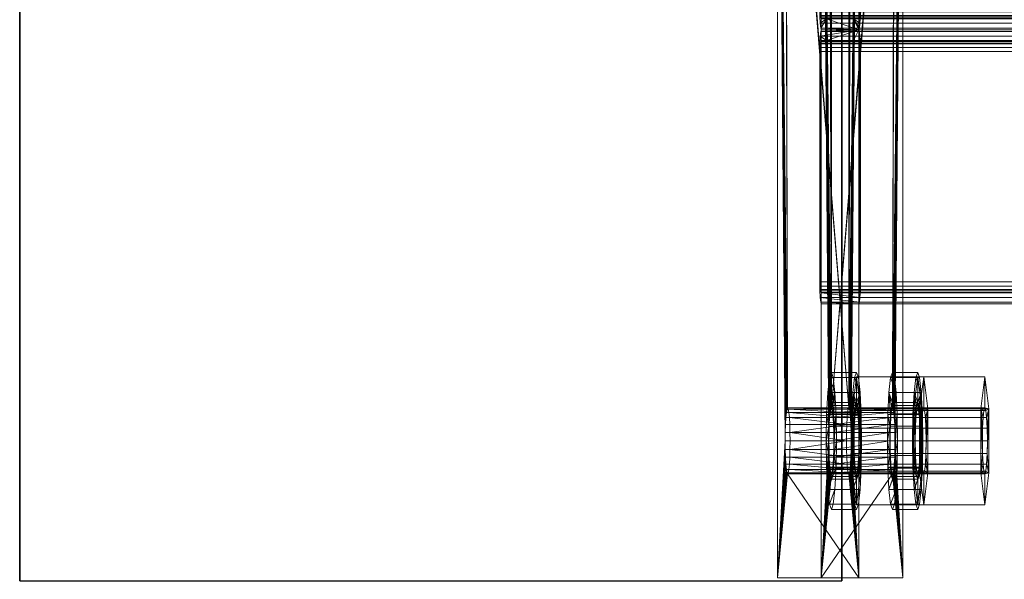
# Model space of a CAD drawing. Extents: x -0.3 to 41.3, y 0 to 17.8.
# Tile 3 of 256: x -0.026 to 0.154, y 1.97 to 2.072. Entities that reach past the tile are written whole.
import ezdxf

# ---------------------------------------------------------------- set-up
doc = ezdxf.new("R2010")
doc.units = 0
doc.header["$MEASUREMENT"] = 0
for name, color, linetype, lineweight in [('ANILHAS', 135, 'Continuous', 0), ('PLACAS_DE_BASE', 144, 'Continuous', 0), ('PORCAS', 157, 'Continuous', 0), ('VIGA_METALICA', 106, 'Continuous', 0)]:
    doc.layers.add(name, color=color, linetype=linetype, lineweight=lineweight)
doc.layers.add('V221', color=7, linetype='Continuous')

msp = doc.modelspace()

# ---------------------------------------------------------------- linework, layer by layer
at = {"layer": 'V221', "color": 252, "true_color": 0x838383}
for points, invisible_edges in [([(-0.02553, 1.96931, 199.8), (0.12447, 1.96931, 199.8), (0.12447, 5.91931, 199.8)], 12), ([(-0.02553, 1.96931, 199.1), (0.12447, 1.96931, 199.1), (0.12447, 5.91931, 199.1)], 12), ([(-0.02553, 1.96931, 199.8), (0.12447, 5.91931, 199.8), (-0.02553, 5.91931, 199.8)], 9), ([(-0.02553, 1.96931, 199.1), (0.12447, 5.91931, 199.1), (-0.02553, 5.91931, 199.1)], 9)]:
    msp.add_3dface(points, dxfattribs=dict(at, invisible_edges=invisible_edges))
for points in [[(-0.02553, 5.91931, 199.8), (-0.02553, 1.96931, 199.8), (-0.02553, 1.96931, 199.1), (-0.02553, 5.91931, 199.1)], [(0.12447, 1.96931, 199.8), (0.12447, 5.91931, 199.8), (0.12447, 5.91931, 199.1), (0.12447, 1.96931, 199.1)]]:
    msp.add_3dface(points, dxfattribs=at)

# ---------------------------------------------------------------- meshes
at = {"layer": 'ANILHAS'}
mesh = msp.add_polyface(dxfattribs=at)
corners = [(0.12165, 1.99481, 199.53504), (0.12172, 1.99003, 199.53409), (0.12172, 1.99959, 199.53409), (0.12192, 1.98597, 199.53139), (0.12192, 2.00365, 199.53139), (0.12206, 1.99481, 199.52955), (0.12209, 1.99213, 199.52903), (0.12209, 1.99749, 199.52903), (0.12221, 1.98986, 199.52751), (0.12221, 1.99976, 199.52751), (0.12222, 1.98326, 199.52734), (0.12222, 2.00636, 199.52734), (0.12238, 1.98834, 199.52525), (0.12238, 2.00128, 199.52525), (0.12258, 1.98231, 199.52257), (0.12258, 1.98781, 199.52257), (0.12258, 2.00181, 199.52257), (0.12258, 2.00731, 199.52257), (0.12278, 1.98834, 199.5199), (0.12278, 2.00128, 199.5199), (0.12293, 1.98326, 199.51781), (0.12293, 2.00636, 199.51781), (0.12294, 1.98986, 199.51764), (0.12294, 1.99976, 199.51764), (0.12306, 1.99213, 199.51612), (0.12306, 1.99749, 199.51612), (0.1231, 1.99481, 199.51559), (0.12323, 1.98597, 199.51376), (0.12323, 2.00365, 199.51376), (0.12344, 1.99003, 199.51106), (0.12344, 1.99959, 199.51106), (0.12351, 1.99481, 199.51011), (0.12623, 1.99481, 199.53538), (0.1263, 1.99003, 199.53443), (0.1263, 1.99959, 199.53443), (0.12651, 1.98597, 199.53173), (0.12651, 2.00365, 199.53173), (0.12664, 1.99481, 199.5299), (0.12668, 1.99213, 199.52937), (0.12668, 1.99749, 199.52937), (0.12679, 1.98986, 199.52785), (0.12679, 1.99976, 199.52785), (0.12681, 1.98326, 199.52768), (0.12681, 2.00636, 199.52768), (0.12696, 1.98834, 199.52559), (0.12696, 2.00128, 199.52559), (0.12716, 1.98231, 199.52292), (0.12716, 1.98781, 199.52292), (0.12716, 2.00181, 199.52292), (0.12716, 2.00731, 199.52292), (0.12736, 1.98834, 199.52024), (0.12736, 2.00128, 199.52024), (0.12752, 1.98326, 199.51815), (0.12752, 2.00636, 199.51815), (0.12753, 1.98986, 199.51798), (0.12753, 1.99976, 199.51798), (0.12764, 1.99213, 199.51646), (0.12764, 1.99749, 199.51646), (0.12768, 1.99481, 199.51594), (0.12782, 1.98597, 199.5141), (0.12782, 2.00365, 199.5141), (0.12802, 1.99003, 199.5114), (0.12802, 1.99959, 199.5114), (0.12809, 1.99481, 199.51045)]
mesh.append_faces([[corners[k] for k in face] for face in [(17, 11, 43, 49), (11, 4, 36, 43), (4, 2, 34, 36), (2, 0, 32, 34), (0, 1, 33, 32), (1, 3, 35, 33), (3, 10, 42, 35), (10, 14, 46, 42), (14, 20, 52, 46), (20, 27, 59, 52), (27, 29, 61, 59), (29, 31, 63, 61), (31, 30, 62, 63), (30, 28, 60, 62), (28, 21, 53, 60), (21, 17, 49, 53), (16, 19, 51, 48), (19, 23, 55, 51), (23, 25, 57, 55), (25, 26, 58, 57), (26, 24, 56, 58), (24, 22, 54, 56), (22, 18, 50, 54), (18, 15, 47, 50), (15, 12, 44, 47), (12, 8, 40, 44), (8, 6, 38, 40), (6, 5, 37, 38), (5, 7, 39, 37), (7, 9, 41, 39), (9, 13, 45, 41), (13, 16, 48, 45)]])
mesh.append_faces([[corners[k] for k in face] for face in [(10, 20, 14), (21, 11, 17), (52, 42, 46), (43, 53, 49)]], dxfattribs={"vtx0": -1})
mesh.append_faces([[corners[k] for k in face] for face in [(1, 15, 3), (15, 1, 12), (12, 1, 8), (8, 1, 6), (6, 0, 5), (5, 0, 7), (7, 2, 9), (9, 4, 13), (13, 4, 16), (20, 10, 27), (27, 3, 29), (29, 24, 31), (31, 26, 30), (30, 23, 28), (28, 11, 21), (42, 59, 35), (47, 61, 50), (50, 61, 54), (54, 61, 56), (56, 63, 58), (58, 62, 57), (57, 62, 55), (55, 60, 51), (51, 60, 48), (36, 60, 43), (33, 38, 32), (32, 39, 34), (34, 41, 36)]], dxfattribs={"vtx0": -1, "vtx1": -1})
mesh.append_faces([[corners[k] for k in face] for face in [(29, 3, 15), (28, 16, 4), (35, 61, 47), (48, 60, 36)]], dxfattribs={"vtx0": -1, "vtx1": -1, "vtx2": -1})
mesh.append_faces([[corners[k] for k in face] for face in [(6, 1, 0), (7, 0, 2), (9, 2, 4), (27, 10, 3), (29, 15, 18), (29, 18, 22), (29, 22, 24), (31, 24, 26), (30, 26, 25), (30, 25, 23), (28, 23, 19), (28, 19, 16), (28, 4, 11), (42, 52, 59), (35, 59, 61), (56, 61, 63), (58, 63, 62), (55, 62, 60), (43, 60, 53), (47, 33, 35), (33, 47, 44), (33, 44, 40), (33, 40, 38), (32, 38, 37), (32, 37, 39), (34, 39, 41), (36, 41, 45), (36, 45, 48)]], dxfattribs={"vtx0": -1, "vtx2": -1})
mesh = msp.add_polyface(dxfattribs=at)
corners = [(0.13281, 1.99481, 199.38545), (0.13288, 1.99003, 199.38451), (0.13288, 1.99959, 199.38451), (0.13308, 1.98597, 199.3818), (0.13308, 2.00365, 199.3818), (0.13322, 1.99481, 199.37997), (0.13326, 1.99213, 199.37944), (0.13326, 1.99749, 199.37944), (0.13337, 1.98986, 199.37793), (0.13337, 1.99976, 199.37793), (0.13338, 1.98326, 199.37776), (0.13338, 2.00636, 199.37776), (0.13354, 1.98834, 199.37566), (0.13354, 2.00128, 199.37566), (0.13374, 1.98231, 199.37299), (0.13374, 1.98781, 199.37299), (0.13374, 2.00181, 199.37299), (0.13374, 2.00731, 199.37299), (0.13394, 1.98834, 199.37032), (0.13394, 2.00128, 199.37032), (0.13409, 1.98326, 199.36822), (0.13409, 2.00636, 199.36822), (0.13411, 1.98986, 199.36805), (0.13411, 1.99976, 199.36805), (0.13422, 1.99213, 199.36654), (0.13422, 1.99749, 199.36654), (0.13426, 1.99481, 199.36601), (0.1344, 1.98597, 199.36417), (0.1344, 2.00365, 199.36417), (0.1346, 1.99003, 199.36147), (0.1346, 1.99959, 199.36147), (0.13467, 1.99481, 199.36052), (0.1374, 1.99481, 199.3858), (0.13747, 1.99003, 199.38485), (0.13747, 1.99959, 199.38485), (0.13767, 1.98597, 199.38215), (0.13767, 2.00365, 199.38215), (0.13781, 1.99481, 199.38031), (0.13784, 1.99213, 199.37978), (0.13784, 1.99749, 199.37978), (0.13796, 1.98986, 199.37827), (0.13796, 1.99976, 199.37827), (0.13797, 1.98326, 199.3781), (0.13797, 2.00636, 199.3781), (0.13813, 1.98834, 199.376), (0.13813, 2.00128, 199.376), (0.13833, 1.98231, 199.37333), (0.13833, 1.98781, 199.37333), (0.13833, 2.00181, 199.37333), (0.13833, 2.00731, 199.37333), (0.13853, 1.98834, 199.37066), (0.13853, 2.00128, 199.37066), (0.13868, 1.98326, 199.36856), (0.13868, 2.00636, 199.36856), (0.13869, 1.98986, 199.3684), (0.13869, 1.99976, 199.3684), (0.13881, 1.99213, 199.36688), (0.13881, 1.99749, 199.36688), (0.13885, 1.99481, 199.36635), (0.13898, 1.98597, 199.36452), (0.13898, 2.00365, 199.36452), (0.13919, 1.99003, 199.36181), (0.13919, 1.99959, 199.36181), (0.13926, 1.99481, 199.36087)]
mesh.append_faces([[corners[k] for k in face] for face in [(17, 11, 43, 49), (11, 4, 36, 43), (4, 2, 34, 36), (2, 0, 32, 34), (0, 1, 33, 32), (1, 3, 35, 33), (3, 10, 42, 35), (10, 14, 46, 42), (14, 20, 52, 46), (20, 27, 59, 52), (27, 29, 61, 59), (29, 31, 63, 61), (31, 30, 62, 63), (30, 28, 60, 62), (28, 21, 53, 60), (21, 17, 49, 53), (16, 19, 51, 48), (19, 23, 55, 51), (23, 25, 57, 55), (25, 26, 58, 57), (26, 24, 56, 58), (24, 22, 54, 56), (22, 18, 50, 54), (18, 15, 47, 50), (15, 12, 44, 47), (12, 8, 40, 44), (8, 6, 38, 40), (6, 5, 37, 38), (5, 7, 39, 37), (7, 9, 41, 39), (9, 13, 45, 41), (13, 16, 48, 45)]])
mesh.append_faces([[corners[k] for k in face] for face in [(10, 20, 14), (21, 11, 17), (52, 42, 46), (43, 53, 49)]], dxfattribs={"vtx0": -1})
mesh.append_faces([[corners[k] for k in face] for face in [(1, 15, 3), (15, 1, 12), (12, 1, 8), (8, 1, 6), (6, 0, 5), (5, 0, 7), (7, 2, 9), (9, 4, 13), (13, 4, 16), (20, 10, 27), (27, 3, 29), (29, 24, 31), (31, 26, 30), (30, 23, 28), (28, 11, 21), (42, 59, 35), (47, 61, 50), (50, 61, 54), (54, 61, 56), (56, 63, 58), (58, 62, 57), (57, 62, 55), (55, 60, 51), (51, 60, 48), (36, 60, 43), (33, 38, 32), (32, 39, 34), (34, 41, 36)]], dxfattribs={"vtx0": -1, "vtx1": -1})
mesh.append_faces([[corners[k] for k in face] for face in [(29, 3, 15), (28, 16, 4), (35, 61, 47), (48, 60, 36)]], dxfattribs={"vtx0": -1, "vtx1": -1, "vtx2": -1})
mesh.append_faces([[corners[k] for k in face] for face in [(6, 1, 0), (7, 0, 2), (9, 2, 4), (27, 10, 3), (29, 15, 18), (29, 18, 22), (29, 22, 24), (31, 24, 26), (30, 26, 25), (30, 25, 23), (28, 23, 19), (28, 19, 16), (28, 4, 11), (42, 52, 59), (35, 59, 61), (56, 61, 63), (58, 63, 62), (55, 62, 60), (43, 60, 53), (47, 33, 35), (33, 47, 44), (33, 44, 40), (33, 40, 38), (32, 38, 37), (32, 37, 39), (34, 39, 41), (36, 41, 45), (36, 45, 48)]], dxfattribs={"vtx0": -1, "vtx2": -1})
at = {"layer": 'PLACAS_DE_BASE'}
mesh = msp.add_polyface(dxfattribs=at)
corners = [(0.11415, 1.99481, 199.52797), (0.11274, 1.96981, 199.54691), (0.11274, 2.16981, 199.54691), (0.11417, 1.99636, 199.52776), (0.11421, 1.99781, 199.52716), (0.11428, 1.99905, 199.52621), (0.11438, 2.00001, 199.52497), (0.11449, 2.00061, 199.52353), (0.1146, 2.00081, 199.52198), (0.11428, 2.14057, 199.52621), (0.12576, 2.00081, 199.3724), (0.12762, 1.96981, 199.34747), (0.12621, 1.99481, 199.36642), (0.12762, 2.16981, 199.34747), (0.12619, 1.99636, 199.36662), (0.12615, 1.99781, 199.36722), (0.12608, 1.99905, 199.36817), (0.12599, 2.00001, 199.36941), (0.12588, 2.00061, 199.37085), (0.12565, 2.00061, 199.37395), (0.11472, 2.00061, 199.52043), (0.13419, 1.99481, 199.36701), (0.1356, 1.96981, 199.34806), (0.1356, 2.16981, 199.34806), (0.13417, 1.99636, 199.36721), (0.13413, 1.99781, 199.36781), (0.13406, 1.99905, 199.36876), (0.13396, 2.00001, 199.37), (0.13386, 2.00061, 199.37145), (0.13374, 2.00081, 199.37299), (0.13406, 2.14057, 199.36876), (0.12258, 2.00081, 199.52258), (0.12072, 1.96981, 199.54751), (0.12213, 1.99481, 199.52856), (0.12072, 2.16981, 199.54751), (0.12215, 1.99636, 199.52836), (0.12219, 1.99781, 199.52776), (0.12226, 1.99905, 199.52681), (0.12236, 2.00001, 199.52557), (0.12246, 2.00061, 199.52413), (0.12269, 2.00061, 199.52103), (0.13363, 2.00061, 199.37454)]
mesh.append_faces([[corners[k] for k in face] for face in [(11, 13, 23, 22), (10, 18, 28, 29), (19, 10, 29, 41), (8, 20, 40, 31), (7, 8, 31, 39)]])
mesh.append_faces([[corners[k] for k in face] for face in [(0, 2, 3), (3, 2, 4), (4, 2, 5), (5, 2, 6), (6, 2, 7), (7, 2, 8), (11, 12, 13), (19, 20, 10), (21, 23, 24), (24, 23, 25), (25, 23, 26), (26, 23, 27), (27, 23, 28), (28, 23, 29), (32, 33, 34), (40, 29, 31)]], dxfattribs={"vtx0": -1, "vtx1": -1})
mesh.append_faces([[corners[k] for k in face] for face in [(8, 9, 10), (29, 30, 31)]], dxfattribs={"vtx0": -1, "vtx1": -1, "vtx2": -1})
mesh.append_faces([[corners[k] for k in face] for face in [(0, 1, 2), (13, 12, 14), (13, 14, 15), (13, 15, 16), (13, 16, 17), (13, 17, 18), (13, 18, 10), (10, 20, 8), (21, 22, 23), (34, 33, 35), (34, 35, 36), (34, 36, 37), (34, 37, 38), (34, 38, 39), (34, 39, 31), (40, 41, 29)]], dxfattribs={"vtx0": -1, "vtx2": -1})
mesh = msp.add_polyface(dxfattribs=at)
corners = [(0.1146, 2.00081, 199.52198), (0.11274, 2.16981, 199.54691), (0.11421, 2.14181, 199.52716), (0.11428, 2.14057, 199.52621), (0.12576, 2.00081, 199.3724), (0.11438, 2.13961, 199.52497), (0.11449, 2.13901, 199.52353), (0.1146, 2.13881, 199.52198), (0.12762, 2.16981, 199.34747), (0.12615, 2.14181, 199.36722), (0.12608, 2.14057, 199.36817), (0.12599, 2.13961, 199.36941), (0.12588, 2.13901, 199.37085), (0.12576, 2.13881, 199.3724), (0.11472, 2.13901, 199.52043), (0.12565, 2.13901, 199.37395), (0.11482, 2.13961, 199.51899), (0.12554, 2.13961, 199.37539), (0.13374, 2.00081, 199.37299), (0.1356, 2.16981, 199.34806), (0.13413, 2.14181, 199.36781), (0.13406, 2.14057, 199.36876), (0.12258, 2.00081, 199.52258), (0.13396, 2.13961, 199.37), (0.13386, 2.13901, 199.37145), (0.13374, 2.13881, 199.37299), (0.12072, 2.16981, 199.54751), (0.12219, 2.14181, 199.52776), (0.12226, 2.14057, 199.52681), (0.12236, 2.13961, 199.52557), (0.12246, 2.13901, 199.52413), (0.12258, 2.13881, 199.52258), (0.13363, 2.13901, 199.37454), (0.12269, 2.13901, 199.52103), (0.13352, 2.13961, 199.37599), (0.1228, 2.13961, 199.51959), (0.11274, 1.96981, 199.54691), (0.12072, 1.96981, 199.54751)]
mesh.append_faces([[corners[k] for k in face] for face in [(1, 36, 37, 26), (11, 12, 24, 23), (12, 13, 25, 24), (13, 15, 32, 25), (15, 17, 34, 32), (16, 14, 33, 35), (14, 7, 31, 33), (7, 6, 30, 31), (6, 5, 29, 30)]])
mesh.append_faces([[corners[k] for k in face] for face in [(9, 4, 10), (10, 4, 11), (11, 4, 12), (12, 4, 13), (14, 13, 7), (13, 14, 15), (15, 16, 17), (27, 22, 28), (28, 22, 29), (29, 22, 30), (30, 22, 31), (32, 31, 25), (31, 32, 33), (33, 34, 35)]], dxfattribs={"vtx0": -1, "vtx1": -1})
mesh.append_faces([[corners[k] for k in face] for face in [(0, 1, 2), (8, 4, 9), (13, 4, 7), (18, 19, 20), (26, 22, 27), (31, 22, 25)]], dxfattribs={"vtx0": -1, "vtx1": -1, "vtx2": -1})
mesh.append_faces([[corners[k] for k in face] for face in [(0, 2, 3), (4, 3, 5), (4, 5, 6), (4, 6, 7), (15, 14, 16), (18, 20, 21), (22, 21, 23), (22, 23, 24), (22, 24, 25), (33, 32, 34)]], dxfattribs={"vtx0": -1, "vtx2": -1})
mesh = msp.add_polyface(dxfattribs=at)
corners = [(0.12532, 1.99481, 199.37838), (0.11503, 1.99636, 199.5162), (0.12533, 1.99636, 199.37818), (0.12538, 1.99781, 199.37758), (0.11499, 1.99781, 199.5168), (0.11492, 1.99905, 199.51775), (0.12545, 1.99905, 199.37663), (0.11482, 2.00001, 199.51899), (0.12554, 2.00001, 199.37539), (0.11472, 2.00061, 199.52043), (0.12565, 2.00061, 199.37395), (0.12302, 1.99481, 199.51659), (0.13329, 1.99481, 199.37898), (0.13331, 1.99636, 199.37877), (0.12301, 1.99636, 199.5168), (0.13335, 1.99781, 199.37818), (0.12297, 1.99781, 199.5174), (0.13343, 1.99905, 199.37723), (0.12289, 1.99905, 199.51835), (0.13352, 2.00001, 199.37599), (0.1228, 2.00001, 199.51959), (0.13363, 2.00061, 199.37454), (0.12269, 2.00061, 199.52103), (0.12588, 2.00061, 199.37085), (0.12599, 2.00001, 199.36941), (0.13396, 2.00001, 199.37), (0.13386, 2.00061, 199.37145), (0.12608, 1.99905, 199.36817), (0.13406, 1.99905, 199.36876), (0.12615, 1.99781, 199.36722), (0.13413, 1.99781, 199.36781), (0.12619, 1.99636, 199.36662), (0.13417, 1.99636, 199.36721), (0.12621, 1.99481, 199.36642), (0.13419, 1.99481, 199.36701), (0.11505, 1.99481, 199.516), (0.11415, 1.99481, 199.52797), (0.11417, 1.99636, 199.52776), (0.12215, 1.99636, 199.52836), (0.12213, 1.99481, 199.52856), (0.11421, 1.99781, 199.52716), (0.12219, 1.99781, 199.52776), (0.11428, 1.99905, 199.52621), (0.12226, 1.99905, 199.52681), (0.11438, 2.00001, 199.52497), (0.12236, 2.00001, 199.52557), (0.11449, 2.00061, 199.52353), (0.12246, 2.00061, 199.52413)]
mesh.append_faces([[corners[k] for k in face] for face in [(23, 24, 25, 26), (24, 27, 28, 25), (27, 29, 30, 28), (29, 31, 32, 30), (31, 33, 34, 32), (0, 2, 13, 12), (2, 3, 15, 13), (3, 6, 17, 15), (6, 8, 19, 17), (8, 10, 21, 19), (9, 7, 20, 22), (7, 5, 18, 20), (5, 4, 16, 18), (4, 1, 14, 16), (1, 35, 11, 14), (36, 37, 38, 39), (37, 40, 41, 38), (40, 42, 43, 41), (42, 44, 45, 43), (44, 46, 47, 45)]])
mesh.append_faces([[corners[k] for k in face] for face in [(0, 1, 2), (2, 1, 3), (3, 5, 6), (6, 7, 8), (8, 9, 10), (11, 13, 14), (14, 15, 16), (16, 17, 18), (18, 19, 20), (20, 21, 22)]], dxfattribs={"vtx0": -1, "vtx1": -1})
mesh.append_faces([[corners[k] for k in face] for face in [(3, 1, 4), (3, 4, 5), (6, 5, 7), (8, 7, 9), (11, 12, 13), (14, 13, 15), (16, 15, 17), (18, 17, 19), (20, 19, 21)]], dxfattribs={"vtx0": -1, "vtx2": -1})
mesh = msp.add_polyface(dxfattribs=at)
corners = [(0.12565, 1.98901, 199.37395), (0.11482, 1.98961, 199.51899), (0.12554, 1.98961, 199.37539), (0.11492, 1.99057, 199.51775), (0.12545, 1.99057, 199.37663), (0.11499, 1.99181, 199.5168), (0.12538, 1.99181, 199.37758), (0.11503, 1.99326, 199.5162), (0.12533, 1.99326, 199.37818), (0.12532, 1.99481, 199.37838), (0.11505, 1.99481, 199.516), (0.11503, 1.99636, 199.5162), (0.12269, 1.98901, 199.52103), (0.13352, 1.98961, 199.37599), (0.1228, 1.98961, 199.51959), (0.13343, 1.99057, 199.37723), (0.12289, 1.99057, 199.51835), (0.13335, 1.99181, 199.37818), (0.12297, 1.99181, 199.5174), (0.13331, 1.99326, 199.37877), (0.12301, 1.99326, 199.5168), (0.13329, 1.99481, 199.37898), (0.12302, 1.99481, 199.51659), (0.12621, 1.99481, 199.36642), (0.12619, 1.99326, 199.36662), (0.13417, 1.99326, 199.36721), (0.13419, 1.99481, 199.36701), (0.12615, 1.99181, 199.36722), (0.13413, 1.99181, 199.36781), (0.12608, 1.99057, 199.36817), (0.13406, 1.99057, 199.36876), (0.12599, 1.98961, 199.36941), (0.13396, 1.98961, 199.37), (0.12588, 1.98901, 199.37085), (0.13386, 1.98901, 199.37145), (0.13363, 1.98901, 199.37454), (0.11472, 1.98901, 199.52043), (0.11449, 1.98901, 199.52353), (0.11438, 1.98961, 199.52497), (0.12236, 1.98961, 199.52557), (0.12246, 1.98901, 199.52413), (0.11428, 1.99057, 199.52621), (0.12226, 1.99057, 199.52681), (0.11421, 1.99181, 199.52716), (0.12219, 1.99181, 199.52776), (0.11417, 1.99326, 199.52776), (0.12215, 1.99326, 199.52836), (0.11415, 1.99481, 199.52797), (0.12213, 1.99481, 199.52856)]
mesh.append_faces([[corners[k] for k in face] for face in [(23, 24, 25, 26), (24, 27, 28, 25), (27, 29, 30, 28), (29, 31, 32, 30), (31, 33, 34, 32), (0, 2, 13, 35), (2, 4, 15, 13), (4, 6, 17, 15), (6, 8, 19, 17), (8, 9, 21, 19), (10, 7, 20, 22), (7, 5, 18, 20), (5, 3, 16, 18), (3, 1, 14, 16), (1, 36, 12, 14), (37, 38, 39, 40), (38, 41, 42, 39), (41, 43, 44, 42), (43, 45, 46, 44), (45, 47, 48, 46)]])
mesh.append_faces([[corners[k] for k in face] for face in [(0, 1, 2), (2, 3, 4), (4, 5, 6), (6, 7, 8), (8, 7, 9), (12, 13, 14), (14, 15, 16), (16, 17, 18), (18, 19, 20), (20, 21, 22)]], dxfattribs={"vtx0": -1, "vtx1": -1})
mesh.append_faces([[corners[k] for k in face] for face in [(2, 1, 3), (4, 3, 5), (6, 5, 7), (9, 7, 10), (9, 10, 11), (14, 13, 15), (16, 15, 17), (18, 17, 19), (20, 19, 21)]], dxfattribs={"vtx0": -1, "vtx2": -1})
mesh = msp.add_polyface(dxfattribs=at)
corners = [(0.11274, 1.96981, 199.54691), (0.1146, 1.98881, 199.52198), (0.12762, 1.96981, 199.34747), (0.11449, 1.98901, 199.52353), (0.11438, 1.98961, 199.52497), (0.11428, 1.99057, 199.52621), (0.11421, 1.99181, 199.52716), (0.11417, 1.99326, 199.52776), (0.11415, 1.99481, 199.52797), (0.12621, 1.99481, 199.36642), (0.12619, 1.99326, 199.36662), (0.12615, 1.99181, 199.36722), (0.12608, 1.99057, 199.36817), (0.12599, 1.98961, 199.36941), (0.12588, 1.98901, 199.37085), (0.12576, 1.98881, 199.3724), (0.11472, 1.98901, 199.52043), (0.12565, 1.98901, 199.37395), (0.11482, 1.98961, 199.51899), (0.1356, 1.96981, 199.34806), (0.13374, 1.98881, 199.37299), (0.12072, 1.96981, 199.54751), (0.13386, 1.98901, 199.37145), (0.13396, 1.98961, 199.37), (0.13406, 1.99057, 199.36876), (0.13413, 1.99181, 199.36781), (0.13417, 1.99326, 199.36721), (0.13419, 1.99481, 199.36701), (0.12213, 1.99481, 199.52856), (0.12215, 1.99326, 199.52836), (0.12219, 1.99181, 199.52776), (0.12226, 1.99057, 199.52681), (0.12236, 1.98961, 199.52557), (0.12246, 1.98901, 199.52413), (0.12258, 1.98881, 199.52258), (0.13363, 1.98901, 199.37454), (0.12269, 1.98901, 199.52103), (0.13352, 1.98961, 199.37599)]
mesh.append_faces([[corners[k] for k in face] for face in [(0, 2, 19, 21), (14, 15, 20, 22), (15, 17, 35, 20), (16, 1, 34, 36), (1, 3, 33, 34)]])
mesh.append_faces([[corners[k] for k in face] for face in [(0, 1, 2), (1, 0, 3), (3, 0, 4), (4, 0, 5), (5, 0, 6), (6, 0, 7), (7, 0, 8), (9, 2, 10), (10, 2, 11), (11, 2, 12), (12, 2, 13), (13, 2, 14), (14, 2, 15), (16, 15, 1), (15, 16, 17), (19, 20, 21), (20, 19, 22), (22, 19, 23), (23, 19, 24), (24, 19, 25), (25, 19, 26), (26, 19, 27), (28, 21, 29), (29, 21, 30), (30, 21, 31), (31, 21, 32), (32, 21, 33), (33, 21, 34), (35, 34, 20), (34, 35, 36)]], dxfattribs={"vtx0": -1, "vtx1": -1})
mesh.append_faces([[corners[k] for k in face] for face in [(15, 2, 1), (34, 21, 20)]], dxfattribs={"vtx0": -1, "vtx1": -1, "vtx2": -1})
mesh.append_faces([[corners[k] for k in face] for face in [(17, 16, 18), (36, 35, 37)]], dxfattribs={"vtx0": -1, "vtx2": -1})
at = {"layer": 'PORCAS'}
mesh = msp.add_polyface(dxfattribs=at)
corners = [(0.12641, 1.98897, 199.533), (0.12641, 2.00065, 199.533), (0.12672, 1.99481, 199.5289), (0.12675, 1.99251, 199.52844), (0.12675, 1.99711, 199.52844), (0.12685, 1.99057, 199.52714), (0.12685, 1.99905, 199.52714), (0.12699, 1.98927, 199.52521), (0.12699, 2.00035, 199.52521), (0.12716, 1.98314, 199.52292), (0.12716, 1.98881, 199.52292), (0.12716, 2.00081, 199.52292), (0.12716, 2.00649, 199.52292), (0.12733, 1.98927, 199.52062), (0.12733, 2.00035, 199.52062), (0.12748, 1.99057, 199.51869), (0.12748, 1.99905, 199.51869), (0.12758, 1.99251, 199.51739), (0.12758, 1.99711, 199.51739), (0.12761, 1.99481, 199.51693), (0.12792, 1.98897, 199.51283), (0.12792, 2.00065, 199.51283), (0.13868, 1.98897, 199.53391), (0.13868, 2.00065, 199.53391), (0.13898, 1.99481, 199.52981), (0.13902, 1.99251, 199.52936), (0.13902, 1.99711, 199.52936), (0.13911, 1.99057, 199.52806), (0.13911, 1.99905, 199.52806), (0.13926, 1.98927, 199.52612), (0.13926, 2.00035, 199.52612), (0.13943, 1.98314, 199.52383), (0.13943, 1.98881, 199.52383), (0.13943, 2.00081, 199.52383), (0.13943, 2.00649, 199.52383), (0.1396, 1.98927, 199.52154), (0.1396, 2.00035, 199.52154), (0.13974, 1.99057, 199.5196), (0.13974, 1.99905, 199.5196), (0.13984, 1.99251, 199.51831), (0.13984, 1.99711, 199.51831), (0.13988, 1.99481, 199.51785), (0.14018, 1.98897, 199.51375), (0.14018, 2.00065, 199.51375)]
mesh.append_faces([[corners[k] for k in face] for face in [(12, 1, 23, 34), (1, 0, 22, 23), (0, 9, 31, 22), (9, 20, 42, 31), (20, 21, 43, 42), (21, 12, 34, 43), (11, 14, 36, 33), (14, 16, 38, 36), (16, 18, 40, 38), (18, 19, 41, 40), (19, 17, 39, 41), (17, 15, 37, 39), (15, 13, 35, 37), (13, 10, 32, 35), (10, 7, 29, 32), (7, 5, 27, 29), (5, 3, 25, 27), (3, 2, 24, 25), (2, 4, 26, 24), (4, 6, 28, 26), (6, 8, 30, 28), (8, 11, 33, 30)]])
mesh.append_faces([[corners[k] for k in face] for face in [(0, 10, 9), (10, 0, 7), (7, 0, 5), (5, 0, 3), (3, 1, 2), (2, 1, 4), (4, 1, 6), (6, 1, 8), (8, 1, 11), (20, 17, 21), (21, 11, 12), (42, 32, 31), (32, 42, 35), (35, 42, 37), (37, 42, 39), (39, 43, 41), (41, 43, 40), (40, 43, 38), (38, 43, 36), (36, 43, 33), (22, 25, 23), (23, 33, 34)]], dxfattribs={"vtx0": -1, "vtx1": -1})
mesh.append_faces([[corners[k] for k in face] for face in [(3, 0, 1), (11, 1, 12), (10, 20, 9), (20, 10, 13), (20, 13, 15), (20, 15, 17), (21, 17, 19), (21, 19, 18), (21, 18, 16), (21, 16, 14), (21, 14, 11), (39, 42, 43), (33, 43, 34), (32, 22, 31), (22, 32, 29), (22, 29, 27), (22, 27, 25), (23, 25, 24), (23, 24, 26), (23, 26, 28), (23, 28, 30), (23, 30, 33)]], dxfattribs={"vtx0": -1, "vtx2": -1})
mesh = msp.add_polyface(dxfattribs=at)
corners = [(0.13757, 1.98897, 199.38341), (0.13757, 2.00065, 199.38341), (0.13788, 1.99481, 199.37931), (0.13791, 1.99251, 199.37886), (0.13791, 1.99711, 199.37886), (0.13801, 1.99057, 199.37756), (0.13801, 1.99905, 199.37756), (0.13816, 1.98927, 199.37563), (0.13816, 2.00035, 199.37563), (0.13833, 1.98314, 199.37333), (0.13833, 1.98881, 199.37333), (0.13833, 2.00081, 199.37333), (0.13833, 2.00649, 199.37333), (0.1385, 1.98927, 199.37104), (0.1385, 2.00035, 199.37104), (0.13864, 1.99057, 199.3691), (0.13864, 1.99905, 199.3691), (0.13874, 1.99251, 199.36781), (0.13874, 1.99711, 199.36781), (0.13877, 1.99481, 199.36735), (0.13908, 1.98897, 199.36325), (0.13908, 2.00065, 199.36325), (0.14984, 1.98897, 199.38433), (0.14984, 2.00065, 199.38433), (0.15015, 1.99481, 199.38023), (0.15018, 1.99251, 199.37977), (0.15018, 1.99711, 199.37977), (0.15028, 1.99057, 199.37848), (0.15028, 1.99905, 199.37848), (0.15042, 1.98927, 199.37654), (0.15042, 2.00035, 199.37654), (0.15059, 1.98314, 199.37425), (0.15059, 1.98881, 199.37425), (0.15059, 2.00081, 199.37425), (0.15059, 2.00649, 199.37425), (0.15076, 1.98927, 199.37195), (0.15076, 2.00035, 199.37195), (0.15091, 1.99057, 199.37002), (0.15091, 1.99905, 199.37002), (0.151, 1.99251, 199.36872), (0.151, 1.99711, 199.36872), (0.15104, 1.99481, 199.36826), (0.15134, 1.98897, 199.36417), (0.15134, 2.00065, 199.36417)]
mesh.append_faces([[corners[k] for k in face] for face in [(12, 1, 23, 34), (1, 0, 22, 23), (0, 9, 31, 22), (9, 20, 42, 31), (20, 21, 43, 42), (21, 12, 34, 43), (11, 14, 36, 33), (14, 16, 38, 36), (16, 18, 40, 38), (18, 19, 41, 40), (19, 17, 39, 41), (17, 15, 37, 39), (15, 13, 35, 37), (13, 10, 32, 35), (10, 7, 29, 32), (7, 5, 27, 29), (5, 3, 25, 27), (3, 2, 24, 25), (2, 4, 26, 24), (4, 6, 28, 26), (6, 8, 30, 28), (8, 11, 33, 30)]])
mesh.append_faces([[corners[k] for k in face] for face in [(0, 10, 9), (10, 0, 7), (7, 0, 5), (5, 0, 3), (3, 1, 2), (2, 1, 4), (4, 1, 6), (6, 1, 8), (8, 1, 11), (20, 17, 21), (21, 11, 12), (42, 32, 31), (32, 42, 35), (35, 42, 37), (37, 42, 39), (39, 43, 41), (41, 43, 40), (40, 43, 38), (38, 43, 36), (36, 43, 33), (22, 25, 23), (23, 33, 34)]], dxfattribs={"vtx0": -1, "vtx1": -1})
mesh.append_faces([[corners[k] for k in face] for face in [(3, 0, 1), (11, 1, 12), (10, 20, 9), (20, 10, 13), (20, 13, 15), (20, 15, 17), (21, 17, 19), (21, 19, 18), (21, 18, 16), (21, 16, 14), (21, 14, 11), (39, 42, 43), (33, 43, 34), (32, 22, 31), (22, 32, 29), (22, 29, 27), (22, 27, 25), (23, 25, 24), (23, 24, 26), (23, 26, 28), (23, 28, 30), (23, 30, 33)]], dxfattribs={"vtx0": -1, "vtx2": -1})
at = {"layer": 'VIGA_METALICA'}
mesh = msp.add_polyface(dxfattribs=at)
corners = [(0.12045, 2.02381, 199.49735), (0.12045, 2.06581, 199.49735), (0.12045, 2.07381, 199.49735), (0.12045, 2.11581, 199.49735), (0.12047, 2.02228, 199.49705), (0.12047, 2.06734, 199.49705), (0.12047, 2.07228, 199.49705), (0.12047, 2.11734, 199.49705), (0.12054, 2.02098, 199.49618), (0.12054, 2.06864, 199.49618), (0.12054, 2.07098, 199.49618), (0.12054, 2.11864, 199.49618), (0.1206, 2.02381, 199.49536), (0.1206, 2.06581, 199.49536), (0.1206, 2.07381, 199.49536), (0.1206, 2.11581, 199.49536), (0.12061, 2.02304, 199.4952), (0.12061, 2.06658, 199.4952), (0.12061, 2.07304, 199.4952), (0.12061, 2.11658, 199.4952), (0.12063, 2.02011, 199.49489), (0.12063, 2.06951, 199.49489), (0.12063, 2.07011, 199.49489), (0.12063, 2.11951, 199.49489), (0.12064, 2.0224, 199.49477), (0.12064, 2.06722, 199.49477), (0.12064, 2.0724, 199.49477), (0.12064, 2.11722, 199.49477), (0.12069, 2.02196, 199.49412), (0.12069, 2.06766, 199.49412), (0.12069, 2.07196, 199.49412), (0.12069, 2.11766, 199.49412), (0.12075, 2.01981, 199.49336), (0.12075, 2.02181, 199.49336), (0.12075, 2.06781, 199.49336), (0.12075, 2.06981, 199.49336), (0.12075, 2.07181, 199.49336), (0.12075, 2.11781, 199.49336), (0.12075, 2.11981, 199.49336), (0.12172, 2.06781, 199.4804), (0.12172, 2.06981, 199.4804), (0.12172, 2.07181, 199.4804), (0.12663, 2.06781, 199.41458), (0.12663, 2.06981, 199.41458), (0.12663, 2.07181, 199.41458), (0.12759, 2.01981, 199.40162), (0.12759, 2.02181, 199.40162), (0.12759, 2.06781, 199.40162), (0.12759, 2.06981, 199.40162), (0.12759, 2.07181, 199.40162), (0.12759, 2.11781, 199.40162), (0.12759, 2.11981, 199.40162), (0.12765, 2.02196, 199.40085), (0.12765, 2.06766, 199.40085), (0.12765, 2.07196, 199.40085), (0.12765, 2.11766, 199.40085), (0.1277, 2.0224, 199.40021), (0.1277, 2.06722, 199.40021), (0.1277, 2.0724, 199.40021), (0.1277, 2.11722, 199.40021), (0.12771, 2.02011, 199.40009), (0.12771, 2.06951, 199.40009), (0.12771, 2.07011, 199.40009), (0.12771, 2.11951, 199.40009), (0.12773, 2.02304, 199.39977), (0.12773, 2.06658, 199.39977), (0.12773, 2.07304, 199.39977), (0.12773, 2.11658, 199.39977), (0.12774, 2.02381, 199.39962), (0.12774, 2.06581, 199.39962), (0.12774, 2.07381, 199.39962), (0.12774, 2.11581, 199.39962), (0.1278, 2.02098, 199.3988), (0.1278, 2.06864, 199.3988), (0.1278, 2.07098, 199.3988), (0.1278, 2.11864, 199.3988), (0.12787, 2.02228, 199.39793), (0.12787, 2.06734, 199.39793), (0.12787, 2.07228, 199.39793), (0.12787, 2.11734, 199.39793), (0.12789, 2.02381, 199.39763), (0.12789, 2.06581, 199.39763), (0.12789, 2.07381, 199.39763), (0.12789, 2.11581, 199.39763), (0.79045, 2.02381, 199.54735), (0.79045, 2.06581, 199.54735), (0.79045, 2.07381, 199.54735), (0.79045, 2.11581, 199.54735), (0.79047, 2.02228, 199.54705), (0.79047, 2.06734, 199.54705), (0.79047, 2.07228, 199.54705), (0.79047, 2.11734, 199.54705), (0.79054, 2.02098, 199.54618), (0.79054, 2.06864, 199.54618), (0.79054, 2.07098, 199.54618), (0.79054, 2.11864, 199.54618), (0.7906, 2.02381, 199.54536), (0.7906, 2.06581, 199.54536), (0.7906, 2.07381, 199.54536), (0.7906, 2.11581, 199.54536), (0.79061, 2.02304, 199.5452), (0.79061, 2.06658, 199.5452), (0.79061, 2.07304, 199.5452), (0.79061, 2.11658, 199.5452), (0.79063, 2.02011, 199.54489), (0.79063, 2.06951, 199.54489), (0.79063, 2.07011, 199.54489), (0.79063, 2.11951, 199.54489), (0.79064, 2.0224, 199.54477), (0.79064, 2.06722, 199.54477), (0.79064, 2.0724, 199.54477), (0.79064, 2.11722, 199.54477), (0.79069, 2.02196, 199.54412), (0.79069, 2.06766, 199.54412), (0.79069, 2.07196, 199.54412), (0.79069, 2.11766, 199.54412), (0.79075, 2.01981, 199.54336), (0.79075, 2.02181, 199.54336), (0.79075, 2.06781, 199.54336), (0.79075, 2.06981, 199.54336), (0.79075, 2.07181, 199.54336), (0.79075, 2.11781, 199.54336), (0.79075, 2.11981, 199.54336), (0.79172, 2.06781, 199.5304), (0.79172, 2.06981, 199.5304), (0.79172, 2.07181, 199.5304), (0.79663, 2.06781, 199.46458), (0.79663, 2.06981, 199.46458), (0.79663, 2.07181, 199.46458), (0.79759, 2.01981, 199.45162), (0.79759, 2.02181, 199.45162), (0.79759, 2.06781, 199.45162), (0.79759, 2.06981, 199.45162), (0.79759, 2.07181, 199.45162), (0.79759, 2.11781, 199.45162), (0.79759, 2.11981, 199.45162), (0.79765, 2.02196, 199.45085), (0.79765, 2.06766, 199.45085), (0.79765, 2.07196, 199.45085), (0.79765, 2.11766, 199.45085), (0.7977, 2.0224, 199.45021), (0.7977, 2.06722, 199.45021), (0.7977, 2.0724, 199.45021), (0.7977, 2.11722, 199.45021), (0.79771, 2.02011, 199.45009), (0.79771, 2.06951, 199.45009), (0.79771, 2.07011, 199.45009), (0.79771, 2.11951, 199.45009), (0.79773, 2.02304, 199.44977), (0.79773, 2.06658, 199.44977), (0.79773, 2.07304, 199.44977), (0.79773, 2.11658, 199.44977), (0.79774, 2.02381, 199.44962), (0.79774, 2.06581, 199.44962), (0.79774, 2.07381, 199.44962), (0.79774, 2.11581, 199.44962), (0.7978, 2.02098, 199.4488), (0.7978, 2.06864, 199.4488), (0.7978, 2.07098, 199.4488), (0.7978, 2.11864, 199.4488), (0.79787, 2.02228, 199.44793), (0.79787, 2.06734, 199.44793), (0.79787, 2.07228, 199.44793), (0.79787, 2.11734, 199.44793), (0.79789, 2.02381, 199.44763), (0.79789, 2.06581, 199.44763), (0.79789, 2.07381, 199.44763), (0.79789, 2.11581, 199.44763)]
mesh.append_faces([[corners[k] for k in face] for face in [(68, 64, 148, 152), (64, 56, 140, 148), (56, 52, 136, 140), (52, 46, 130, 136), (46, 33, 117, 130), (33, 28, 112, 117), (28, 24, 108, 112), (24, 16, 100, 108), (16, 12, 96, 100), (12, 13, 97, 96), (13, 17, 101, 97), (17, 25, 109, 101), (25, 29, 113, 109), (29, 34, 118, 113), (34, 39, 123, 118), (39, 40, 124, 123), (40, 35, 119, 124), (35, 21, 105, 119), (21, 9, 93, 105), (9, 5, 89, 93), (5, 1, 85, 89), (1, 0, 84, 85), (0, 4, 88, 84), (4, 8, 92, 88), (8, 20, 104, 92), (20, 32, 116, 104), (32, 45, 129, 116), (45, 60, 144, 129), (60, 72, 156, 144), (72, 76, 160, 156), (76, 80, 164, 160), (80, 81, 165, 164), (81, 77, 161, 165), (77, 73, 157, 161), (73, 61, 145, 157), (61, 48, 132, 145), (48, 43, 127, 132), (43, 42, 126, 127), (42, 47, 131, 126), (47, 53, 137, 131), (53, 57, 141, 137), (57, 65, 149, 141), (65, 69, 153, 149), (69, 68, 152, 153), (70, 66, 150, 154), (66, 58, 142, 150), (58, 54, 138, 142), (54, 49, 133, 138), (49, 44, 128, 133), (44, 43, 127, 128), (43, 48, 132, 127), (48, 62, 146, 132), (62, 74, 158, 146), (74, 78, 162, 158), (78, 82, 166, 162), (82, 83, 167, 166), (83, 79, 163, 167), (79, 75, 159, 163), (75, 63, 147, 159), (63, 51, 135, 147), (51, 38, 122, 135), (38, 23, 107, 122), (23, 11, 95, 107), (11, 7, 91, 95), (7, 3, 87, 91), (3, 2, 86, 87), (2, 6, 90, 86), (6, 10, 94, 90), (10, 22, 106, 94), (22, 35, 119, 106), (35, 40, 124, 119), (40, 41, 125, 124), (41, 36, 120, 125), (36, 30, 114, 120), (30, 26, 110, 114), (26, 18, 102, 110), (18, 14, 98, 102), (14, 15, 99, 98), (15, 19, 103, 99), (19, 27, 111, 103), (27, 31, 115, 111), (31, 37, 121, 115), (37, 50, 134, 121), (50, 55, 139, 134), (55, 59, 143, 139), (59, 67, 151, 143), (67, 71, 155, 151), (71, 70, 154, 155)]])
mesh.append_faces([[corners[k] for k in face] for face in [(20, 45, 32), (48, 47, 42), (63, 38, 51), (144, 116, 129), (119, 118, 123), (107, 135, 122)]], dxfattribs={"vtx0": -1})
mesh.append_faces([[corners[k] for k in face] for face in [(45, 20, 60), (60, 8, 72), (33, 4, 28), (28, 4, 24), (24, 0, 16), (16, 0, 12), (12, 1, 13), (13, 5, 17), (17, 5, 25), (25, 5, 29), (29, 9, 34), (34, 9, 39), (39, 9, 48), (73, 48, 61), (61, 48, 48), (6, 36, 10), (36, 6, 30), (30, 6, 26), (26, 2, 18), (18, 2, 14), (14, 3, 15), (15, 7, 19), (19, 7, 27), (27, 7, 31), (31, 11, 37), (37, 11, 50), (44, 48, 48), (48, 44, 62), (62, 44, 74), (74, 49, 78), (78, 58, 82), (82, 71, 83), (83, 67, 79), (79, 55, 75), (75, 23, 63), (22, 48, 48), (48, 22, 41), (41, 10, 36), (72, 46, 76), (46, 72, 33), (76, 56, 80), (80, 69, 81), (81, 65, 77), (77, 53, 73), (116, 144, 104), (104, 156, 92), (130, 160, 136), (136, 160, 140), (140, 164, 148), (148, 164, 152), (152, 165, 153), (153, 161, 149), (149, 161, 141), (141, 161, 137), (137, 157, 131), (131, 157, 126), (126, 157, 119), (93, 119, 105), (105, 119, 119), (162, 133, 158), (133, 162, 138), (138, 162, 142), (142, 166, 150), (150, 166, 154), (154, 167, 155), (155, 163, 151), (151, 163, 143), (143, 163, 139), (139, 159, 134), (134, 159, 121), (125, 119, 119), (119, 125, 106), (106, 125, 94), (94, 120, 90), (90, 110, 86), (86, 99, 87), (87, 103, 91), (91, 115, 95), (95, 147, 107), (146, 119, 119), (119, 146, 128), (128, 158, 133), (92, 117, 88), (117, 92, 130), (88, 108, 84), (84, 97, 85), (85, 101, 89), (89, 113, 93)]], dxfattribs={"vtx0": -1, "vtx1": -1})
mesh.append_faces([[corners[k] for k in face] for face in [(72, 8, 33), (47, 48, 73), (75, 50, 11), (92, 156, 130), (118, 119, 93), (95, 121, 159)]], dxfattribs={"vtx0": -1, "vtx1": -1, "vtx2": -1})
mesh.append_faces([[corners[k] for k in face] for face in [(60, 20, 8), (33, 8, 4), (24, 4, 0), (12, 0, 1), (13, 1, 5), (29, 5, 9), (48, 9, 21), (48, 21, 48), (26, 6, 2), (14, 2, 3), (15, 3, 7), (31, 7, 11), (74, 44, 49), (78, 49, 54), (78, 54, 58), (82, 58, 66), (82, 66, 70), (82, 70, 71), (83, 71, 67), (79, 67, 59), (79, 59, 55), (75, 55, 50), (75, 11, 23), (63, 23, 38), (41, 22, 10), (76, 46, 52), (76, 52, 56), (80, 56, 64), (80, 64, 68), (80, 68, 69), (81, 69, 65), (77, 65, 57), (77, 57, 53), (73, 53, 47), (104, 144, 156), (130, 156, 160), (140, 160, 164), (152, 164, 165), (153, 165, 161), (137, 161, 157), (119, 157, 145), (119, 145, 119), (142, 162, 166), (154, 166, 167), (155, 167, 163), (139, 163, 159), (94, 125, 120), (90, 120, 114), (90, 114, 110), (86, 110, 102), (86, 102, 98), (86, 98, 99), (87, 99, 103), (91, 103, 111), (91, 111, 115), (95, 115, 121), (95, 159, 147), (107, 147, 135), (128, 146, 158), (88, 117, 112), (88, 112, 108), (84, 108, 100), (84, 100, 96), (84, 96, 97), (85, 97, 101), (89, 101, 109), (89, 109, 113), (93, 113, 118)]], dxfattribs={"vtx0": -1, "vtx2": -1})

doc.saveas('drawing.dxf')
